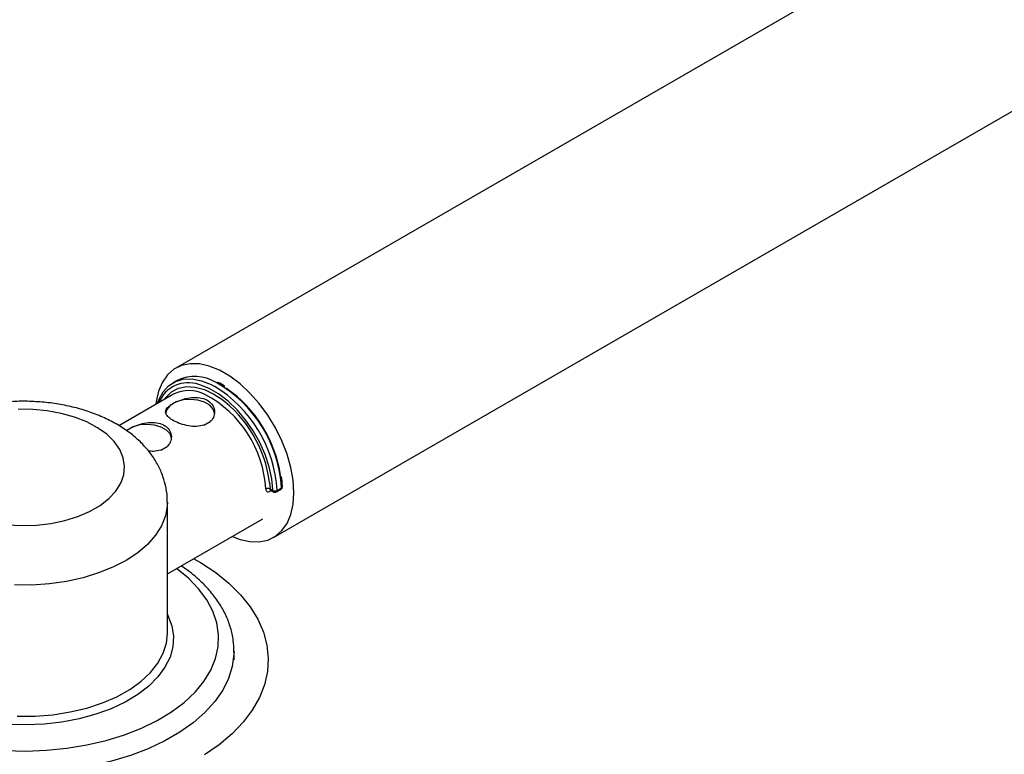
# Model space of a CAD drawing. Header units: millimetres. Extents: x 0 to 420, y 0 to 297.
# Tile 71 of 78: x 161 to 177, y 173 to 185. Entities that reach past the tile are written whole.
import ezdxf

# ---------------------------------------------------------------- set-up
doc = ezdxf.new("R2010")
doc.units = ezdxf.units.MM

msp = doc.modelspace()

# ---------------------------------------------------------------- linework, layer by layer
at = {"color": 7, "linetype": 'Continuous', "lineweight": 25}
for p, q in [((177.715, 187.267), (163.538, 179.082)), ((165.138, 176.311), (179.315, 184.495)), ((163.56, 178.881), (163.489, 178.84)), ((163.501, 178.657), (162.605, 178.139)), ((163.545, 178.529), (163.443, 178.47)), ((163.999, 178.149), (164.102, 178.208)), ((162.838, 178.121), (162.735, 178.061)), ((163.292, 177.74), (163.395, 177.8)), ((165.08, 177.105), (165.126, 177.078)), ((165.09, 177.082), (165.136, 177.056)), ((165.186, 177.056), (165.257, 177.096)), ((165.196, 177.08), (165.267, 177.121)), ((163.4, 174.737), (163.4, 176.886)), ((163.4, 175.712), (164.963, 176.614)), ((164.49, 174.304), (164.49, 174.451))]:
    msp.add_line(p, q, dxfattribs=at)
at = {"color": 8, "linetype": 'Continuous', "lineweight": 25}
for p, q in [((165.072, 177.212), (165.08, 177.105)), ((165.099, 177.077), (165.08, 177.066)), ((165.126, 177.078), (165.125, 177.095))]:
    msp.add_line(p, q, dxfattribs=at)
at = {"color": 7, "linetype": 'Continuous', "lineweight": 25, "flags": 128}
for points in [[(165.469, 177.043), (165.457, 177.245), (165.419, 177.457), (165.357, 177.675), (165.273, 177.893), (165.167, 178.106), (165.043, 178.311), (164.903, 178.501), (164.751, 178.674), (164.59, 178.825), (164.422, 178.95), (164.253, 179.048), (164.086, 179.116), (163.924, 179.151), (163.772, 179.154), (163.632, 179.125), (163.508, 179.064), (163.403, 178.972), (163.318, 178.852), (163.257, 178.706), (163.219, 178.537), (163.213, 178.491)], [(163.24, 178.506), (163.26, 178.562), (163.329, 178.691), (163.42, 178.792), (163.532, 178.862), (163.66, 178.9), (163.803, 178.904), (163.956, 178.875), (164.116, 178.813), (164.165, 178.788)], [(165.125, 177.095), (165.107, 177.268), (165.064, 177.465), (164.998, 177.666), (164.91, 177.865), (164.802, 178.057), (164.678, 178.237), (164.54, 178.401), (164.393, 178.543), (164.239, 178.66), (164.083, 178.75), (163.929, 178.81), (163.913, 178.815)], [(163.443, 178.47), (163.389, 178.406), (163.372, 178.339)], [(164.172, 178.339), (164.172, 178.342), (164.151, 178.412), (164.095, 178.475), (164.008, 178.525), (163.899, 178.558), (163.778, 178.57), (163.656, 178.56), (163.545, 178.529)], [(160.779, 176.518), (161.019, 176.505), (161.259, 176.512), (161.496, 176.54), (161.722, 176.587), (161.935, 176.653), (162.128, 176.736), (162.299, 176.835), (162.442, 176.946), (162.556, 177.069), (162.638, 177.2), (162.686, 177.336), (162.699, 177.475), (162.677, 177.614), (162.62, 177.749), (162.53, 177.878), (162.408, 177.998), (162.257, 178.106), (162.08, 178.201), (161.882, 178.28), (161.665, 178.341), (161.436, 178.383), (161.198, 178.406), (160.957, 178.408)], [(163.465, 177.931), (163.465, 177.934), (163.444, 178.004), (163.388, 178.067), (163.301, 178.117), (163.192, 178.15), (163.071, 178.161), (162.949, 178.152), (162.838, 178.121)], [(164.463, 176.326), (164.59, 176.277), (164.751, 176.242), (164.903, 176.238), (165.043, 176.268), (165.167, 176.329), (165.273, 176.421), (165.357, 176.541), (165.419, 176.687), (165.457, 176.856), (165.469, 177.043)], [(163.834, 175.962), (163.944, 175.898), (164.19, 175.735), (164.408, 175.559), (164.597, 175.372), (164.754, 175.175), (164.879, 174.971), (164.971, 174.761), (165.028, 174.547), (165.049, 174.331), (165.036, 174.115), (164.988, 173.9), (164.905, 173.689), (164.789, 173.483), (164.639, 173.285), (164.458, 173.095), (164.247, 172.916), (164.008, 172.75)]]:
    msp.add_lwpolyline(points, dxfattribs=at)
at = {"color": 8, "linetype": 'Continuous', "lineweight": 25, "flags": 128}
for points in [[(163.358, 178.574), (163.377, 178.601), (163.47, 178.693), (163.582, 178.753), (163.712, 178.78), (163.854, 178.772), (164.005, 178.731), (164.161, 178.656), (164.255, 178.596)], [(163.4, 176.883), (163.398, 176.829), (163.368, 176.664), (163.304, 176.502), (163.205, 176.345), (163.075, 176.197), (162.914, 176.059), (162.725, 175.934), (162.51, 175.823), (162.274, 175.728), (162.02, 175.65), (161.751, 175.591), (161.471, 175.551), (161.185, 175.531), (160.897, 175.532)], [(160.747, 172.822), (161.086, 172.814), (161.424, 172.826), (161.757, 172.86), (162.083, 172.913), (162.397, 172.986), (162.696, 173.078), (162.977, 173.188), (163.235, 173.314), (163.469, 173.455), (163.676, 173.61), (163.853, 173.777), (163.999, 173.953), (164.111, 174.138), (164.189, 174.328), (164.231, 174.522), (164.238, 174.717), (164.209, 174.912), (164.144, 175.104), (164.044, 175.291), (163.91, 175.47), (163.744, 175.641), (163.548, 175.8), (163.548, 175.8)], [(163.4, 175.055), (163.41, 175.034), (163.473, 174.865), (163.499, 174.694), (163.489, 174.522), (163.443, 174.351), (163.361, 174.186), (163.245, 174.027), (163.097, 173.878), (162.918, 173.74), (162.711, 173.616), (162.48, 173.507), (162.228, 173.415), (161.958, 173.342), (161.675, 173.288), (161.382, 173.254), (161.085, 173.241), (160.787, 173.249)], [(160.941, 173.382), (161.235, 173.384), (161.526, 173.408), (161.809, 173.453), (162.081, 173.518), (162.337, 173.602), (162.572, 173.703), (162.784, 173.821), (162.968, 173.953), (163.123, 174.098), (163.245, 174.252), (163.332, 174.414), (163.384, 174.581), (163.4, 174.737)], [(164.49, 174.441), (164.489, 174.401), (164.462, 174.2), (164.401, 174.002), (164.305, 173.809), (164.176, 173.622), (164.014, 173.444), (163.822, 173.276), (163.602, 173.12), (163.356, 172.978), (163.086, 172.85), (162.795, 172.74), (162.486, 172.647), (162.162, 172.572), (161.827, 172.517), (161.484, 172.481), (161.137, 172.466), (160.789, 172.471)]]:
    msp.add_lwpolyline(points, dxfattribs=at)
at = {"color": 8, "linetype": 'Continuous', "lineweight": 25}
for centre, radius, start, end in [((163.743, 178.324), 0.519, 70.925, 157.9927), ((163.13, 176.993), 2.141, 3.4229, 60.0628), ((163.149, 177.001), 1.863, 3.1441, 62.2922), ((163.047, 176.947), 2.154, 3.5311, 58.716), ((165.107, 177.066), 0.0277, 140.3997, 181.0632), ((165.149, 177.075), 0.024, 172.7442, 235.9436), ((165.172, 177.076), 0.0247, 304.6378, 9.4583), ((165.243, 177.117), 0.0247, 304.6378, 9.4583), ((165.258, 177.143), 0.0234, 291.9618, 356.8474)]:
    msp.add_arc(centre, radius, start, end, dxfattribs=at)
at = {"color": 7, "linetype": 'Continuous', "lineweight": 25}
for centre, radius, start, end in [((163.847, 178.255), 0.689, 59.389, 114.6702), ((163.752, 178.14), 0.574, 62.7298, 115.933), ((163.141, 177.002), 2.136, 8.7282, 54.9162), ((163.04, 176.946), 2.049, 7.454, 53.6377), ((165.046, 177.033), 0.0796, 64.903, 117.6668), ((165.159, 177.15), 0.0794, 244.7924, 297.6538), ((165.161, 177.099), 0.05, 240.0027, 299.9973), ((165.232, 177.14), 0.05, 299.9973, 0), ((165.232, 177.14), 0.05, 0, 1.7854)]:
    msp.add_arc(centre, radius, start, end, dxfattribs=at)
for points, knots in [([(164.339, 178.783), (164.302, 178.807), (164.264, 178.833), (164.226, 178.849), (164.224, 178.85)], [0, 0, 0, 0, 0.961095, 1, 1, 1, 1]), ([(163.397, 176.881), (163.398, 176.894), (163.403, 176.974), (163.381, 177.118), (163.332, 177.31), (163.251, 177.492), (163.145, 177.664), (163.011, 177.825), (162.852, 177.974), (162.666, 178.109), (162.457, 178.23), (162.226, 178.332), (161.979, 178.415), (161.72, 178.477), (161.453, 178.519), (161.181, 178.538), (160.98, 178.542), (160.871, 178.532), (160.853, 178.531)], [0, 0, 0, 0, 0.0126, 0.075654, 0.138173, 0.200937, 0.264783, 0.330459, 0.398499, 0.469038, 0.541679, 0.615619, 0.689936, 0.76406, 0.837869, 0.911433, 0.98492, 1, 1, 1, 1]), ([(163.999, 178.149), (163.96, 178.139), (163.881, 178.121), (163.745, 178.134), (163.613, 178.168), (163.498, 178.219), (163.415, 178.275), (163.371, 178.333), (163.369, 178.391), (163.402, 178.437), (163.435, 178.463), (163.443, 178.47)], [0, 0, 0, 0, 0.12001, 0.239856, 0.363162, 0.484961, 0.601473, 0.716938, 0.836751, 0.960378, 1, 1, 1, 1]), ([(163.545, 178.529), (163.585, 178.545), (163.663, 178.577), (163.799, 178.603), (163.931, 178.602), (164.047, 178.566), (164.129, 178.501), (164.173, 178.415), (164.175, 178.32), (164.142, 178.249), (164.11, 178.216), (164.102, 178.208)], [0, 0, 0, 0, 0.12001, 0.239856, 0.363162, 0.484961, 0.601473, 0.716938, 0.836751, 0.960378, 1, 1, 1, 1]), ([(162.838, 178.121), (162.877, 178.137), (162.956, 178.168), (163.092, 178.194), (163.224, 178.193), (163.339, 178.158), (163.422, 178.093), (163.466, 178.007), (163.468, 177.912), (163.435, 177.841), (163.402, 177.808), (163.395, 177.8)], [0, 0, 0, 0, 0.1200104, 0.2398561, 0.3631619, 0.4849609, 0.6014727, 0.7169375, 0.836751, 0.9603779, 1, 1, 1, 1]), ([(163.292, 177.74), (163.253, 177.73), (163.189, 177.714), (163.116, 177.722), (163.087, 177.725)], [0, 0, 0, 0, 0.61047, 1, 1, 1, 1]), ([(165.282, 177.141), (165.28, 177.173), (165.278, 177.228), (165.268, 177.287), (165.264, 177.312)], [0, 0, 0, 0, 0.565396, 1, 1, 1, 1]), ([(165.009, 177.103), (165.009, 177.098), (165.011, 177.083), (165.019, 177.066), (165.035, 177.056), (165.056, 177.055), (165.072, 177.062), (165.08, 177.066)], [0, 0, 0, 0, 0.138797, 0.350374, 0.564606, 0.781443, 1, 1, 1, 1]), ([(165.083, 177.084), (165.083, 177.084), (165.083, 177.084), (165.089, 177.083), (165.09, 177.082), (165.09, 177.082)], [0, 0, 0, 0, 0.308321, 0.95184, 1, 1, 1, 1]), ([(164.489, 174.44), (164.487, 174.503), (164.483, 174.634), (164.439, 174.831), (164.366, 175.028), (164.262, 175.219), (164.128, 175.403), (163.965, 175.577), (163.799, 175.726), (163.676, 175.809), (163.627, 175.843)], [0, 0, 0, 0, 0.119414, 0.247566, 0.376283, 0.506442, 0.638521, 0.772529, 0.908109, 1, 1, 1, 1])]:
    msp.add_open_spline(points, degree=3, knots=knots, dxfattribs=at)
at = {"color": 8, "linetype": 'Continuous', "lineweight": 25}
msp.add_open_spline([(165.091, 177.082), (165.09, 177.082), (165.089, 177.083), (165.087, 177.084), (165.086, 177.086), (165.084, 177.089), (165.082, 177.092), (165.081, 177.096), (165.08, 177.1), (165.08, 177.103), (165.08, 177.105)], degree=3, knots=[0, 0, 0, 0, 0.070564, 0.17907, 0.288379, 0.393751, 0.60813, 0.717404, 0.857813, 1, 1, 1, 1], dxfattribs=at)

doc.saveas('drawing.dxf')
